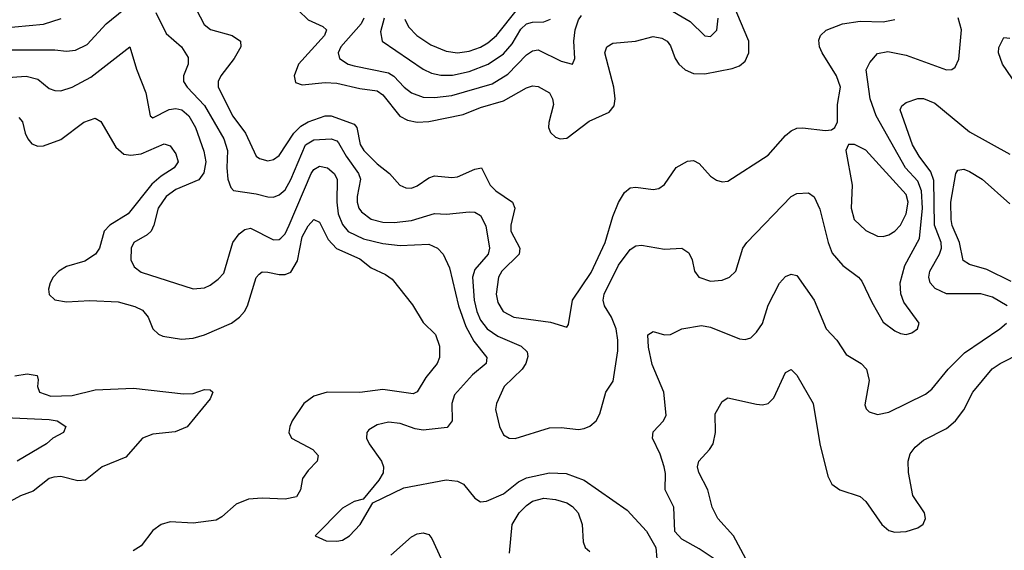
# Model space of a CAD drawing. Header units: inches. Extents: x 501365 to 657855, y 482276 to 547543.
# Tile 69 of 256: x 534207 to 537631, y 493820 to 495665. Entities that reach past the tile are written whole.
import ezdxf

# ---------------------------------------------------------------- set-up
doc = ezdxf.new("R2010")
doc.units = ezdxf.units.IN
doc.header["$MEASUREMENT"] = 0
doc.layers.add('A5439', color=7, linetype='Continuous')

msp = doc.modelspace()

# ---------------------------------------------------------------- linework, layer by layer
at = {"layer": 'A5439', "color": 5}
for points, elevation in [([(534805.5, 495730), (534848.6, 495648.6), (534870.4, 495630.4), (534946.7, 495610), (534975.5, 495590), (534976.8, 495570), (534953, 495530), (534906.3, 495470), (534897, 495450), (534897, 495430), (534949, 495329), (534992.5, 495270), (535030, 495190.2), (535041.6, 495181.6), (535070, 495174.3), (535090, 495179.1), (535110, 495192.8), (535160.1, 495270), (535185.1, 495294.9), (535210, 495309.4), (535250, 495323.8), (535270, 495330.4), (535290, 495330.5), (535370, 495301.2), (535379.5, 495290), (535390.9, 495230.9), (535404, 495210), (535450, 495164.1), (535492.8, 495130), (535529.5, 495089.5), (535550, 495079.7), (535570, 495079.4), (535590, 495087.1), (535630, 495115.3), (535650, 495122.4), (535710, 495115.9), (535730, 495117.9), (535790, 495144.7), (535813.7, 495150), (535843.7, 495090), (535863, 495070), (535920.6, 495030), (535928.8, 495010), (535914.8, 494950), (535915.1, 494930), (535946.9, 494870), (535943.9, 494850), (535883.8, 494790), (535871.9, 494770), (535863.9, 494710), (535870, 494681.1), (535888.7, 494650), (535925.3, 494630), (536053.2, 494613.3), (536110, 494596.3), (536115.3, 494604.7), (536129.3, 494690), (536194.4, 494785.6), (536243.6, 494890), (536270, 494980.3), (536290, 495029.1), (536310, 495064), (536330, 495079.7), (536350, 495082.3), (536410, 495074), (536430, 495077.3), (536450, 495091.8), (536490, 495150.3), (536530, 495173.1), (536550, 495175.6), (536570, 495164.4), (536610, 495121.2), (536630, 495107.1), (536650, 495100.7), (536670, 495103.6), (536810, 495193.5), (536870, 495262.3), (536890, 495278.2), (536910, 495287.1), (536930, 495288.6), (537010, 495279), (537030, 495281.3), (537042, 495290), (537050.8, 495309.2), (537051.3, 495370), (537062, 495430), (537047.4, 495470), (536998.1, 495550), (536989, 495570), (536986.6, 495593.4), (536992.2, 495610), (537011.2, 495628.8), (537069.1, 495650.9), (537130, 495659.3), (537210, 495657.8), (537250, 495665.4)], 1980), ([(535176.8, 495696.8), (535210, 495664.4), (535260.9, 495640.9), (535274, 495630), (535267.5, 495610), (535177.3, 495510), (535161.9, 495470), (535166.5, 495446.5), (535190, 495438.5), (535270, 495446.2), (535310, 495444.3), (535390, 495425.1), (535450, 495417.5), (535470, 495403.1), (535529.1, 495329.1), (535555.7, 495315.7), (535590, 495308.8), (535630, 495311.3), (535750, 495335.1), (535810, 495359.3), (535890, 495382.7), (535970, 495428.4), (535990, 495434.5), (536010, 495432.5), (536049.3, 495410), (536060.4, 495390), (536063.1, 495370), (536047.8, 495307.8), (536046.7, 495290), (536053, 495273), (536070, 495256.5), (536086.8, 495250), (536110, 495252.7), (536188.1, 495311.9), (536256.7, 495343.3), (536274.7, 495365.3), (536278.5, 495390), (536273.8, 495430), (536242.4, 495550), (536249.3, 495570.7), (536270, 495582.6), (536349, 495590), (536410, 495606.2), (536440.5, 495600.5), (536458.4, 495590), (536470, 495574), (536486.7, 495530), (536499.5, 495510), (536522, 495490), (536550, 495477.8), (536590, 495476.3), (536684.7, 495495.3), (536710, 495504.1), (536730, 495520.9), (536743.2, 495550), (536742.5, 495590), (536675.8, 495750)], 2020), ([(534150, 495560.5), (534330, 495559.6), (534370, 495555.3), (534401.6, 495558.4), (534441.6, 495578.4), (534508.5, 495650), (534570, 495700.2)], 1960), ([(534681.1, 495690), (534717.1, 495617.1), (534770.2, 495570), (534793.4, 495533.4), (534793.5, 495510), (534777.3, 495470), (534776.8, 495450), (534789.3, 495430), (534850, 495366.8), (534917, 495250), (534929.7, 495210), (534927.1, 495150), (534930.6, 495110.6), (534941.1, 495081.1), (534950.9, 495070.9), (535030, 495059.1), (535070, 495048.4), (535090, 495047.2), (535110, 495055.3), (535130, 495073.7), (535150, 495109.4), (535201.3, 495230), (535230, 495247.5), (535290, 495250.9), (535310, 495243.5), (535316.4, 495236.4), (535342.4, 495190), (535385.9, 495130), (535392.8, 495110), (535380.3, 495050), (535380.3, 495030), (535386.5, 495010), (535396.4, 494996.4), (535430, 494971.2), (535470, 494960.9), (535510, 494959.1), (535570, 494966.5), (535650, 494990.6), (535691.8, 494988.2), (535770, 494997.2), (535790, 494995.7), (535810, 494984.2), (535828.3, 494948.3), (535841.5, 494870), (535836.6, 494850), (535790, 494796.1), (535782.4, 494770), (535787.2, 494690), (535796.4, 494650), (535810, 494620.1), (535833.2, 494590), (535870, 494564.6), (535951.3, 494530), (535971.8, 494510), (535974.2, 494494.2), (535967.9, 494470), (535955, 494450), (535891.6, 494390), (535865, 494330), (535861.8, 494310), (535876.2, 494250), (535890, 494222), (535909.3, 494209.3), (535930, 494208.5), (536050, 494245.9), (536090, 494247.5), (536150, 494240.5), (536170, 494243.2), (536190, 494251.2), (536212, 494270), (536225, 494295), (536245.5, 494370), (536271.4, 494408.6), (536286.8, 494513.2), (536287.8, 494550), (536281.1, 494590), (536265.1, 494630), (536240.4, 494670), (536236, 494690), (536239.4, 494710), (536290, 494811), (536330, 494866), (536350, 494878.3), (536370, 494880.9), (536450, 494867), (536510, 494870.4), (536534.5, 494854.5), (536545.2, 494830), (536554.3, 494790), (536569.1, 494769.1), (536610, 494755.8), (536650, 494759.3), (536675.1, 494770), (536697.2, 494790), (536721.8, 494870), (536735.3, 494890), (536889.9, 495050.1), (536910, 495060.8), (536950, 495062.7), (536970, 495048.7), (536990, 495005.5), (537018.5, 494890), (537032.9, 494852.9), (537070, 494810.2), (537124.4, 494770), (537136.2, 494756.2), (537170, 494682.4), (537210, 494613.7), (537250, 494583.6), (537270, 494574.3), (537290, 494570.3), (537310, 494575.8), (537329.5, 494590), (537335.1, 494610), (537282.4, 494682.4), (537271.9, 494711.9), (537269.2, 494750), (537285.6, 494810), (537336.1, 494903.9), (537346.2, 495010), (537343.7, 495070), (537330, 495103.1), (537287.7, 495150), (537186.2, 495330), (537164.3, 495390), (537150.8, 495490), (537163.5, 495516.5), (537190, 495546.7), (537226.2, 495553.8), (537290, 495541.4), (537429.7, 495490.3), (537448.5, 495491.5), (537460.8, 495499.2), (537472.7, 495527.3), (537482.9, 495630), (537470.9, 495670.9)], 1960), ([(535546.1, 495666.2), (535559.4, 495639.4), (535588, 495610), (535637.3, 495577.3), (535690, 495555.2), (535730, 495550.1), (535770, 495555), (535810, 495569.4), (535835.6, 495584.4), (535864.8, 495610), (535938.3, 495701.7)], 2080), ([(536450, 495710.1), (536539, 495659), (536590, 495608.1), (536610, 495606.2), (536631.4, 495628.6), (536636, 495670)], 2040), ([(534090, 495631.2), (534289.6, 495649.6), (534351.5, 495668.5)], 1980), ([(535403.8, 495670), (535394.6, 495650), (535323.6, 495570), (535314.2, 495550), (535319.7, 495530), (535350, 495510.1), (535370, 495503.9), (535490, 495480.3), (535508.4, 495468.4), (535544.8, 495430), (535570, 495410.6), (535610, 495394.9), (535650, 495394.2), (535710, 495401.1), (535850, 495442.2), (535904.8, 495475.2), (535970, 495542.7), (535990, 495556.8), (536010, 495559.8), (536090, 495520.6), (536130, 495510.5), (536138.2, 495530), (536134.3, 495590), (536138.9, 495630), (536150, 495664.4), (536160.5, 495679.5)], 2040), ([(535475.1, 495670), (535462.2, 495622.2), (535467.8, 495590), (535610, 495492.8), (535638.9, 495478.9), (535671.7, 495471.7), (535712.3, 495472.3), (535770, 495484.7), (535836.5, 495510), (535890, 495546.3), (535919.4, 495580.6), (535950, 495632.1), (535970, 495650.5), (535990, 495656.1), (536030, 495656.9), (536053.4, 495666.6)], 2060), ([(537762, 495310), (537624.8, 495510), (537610.7, 495549.3), (537612, 495568), (537630, 495602.3), (537650, 495600.7)], 1940), ([(534150, 495463.1), (534230, 495468.1), (534270, 495457.6), (534310, 495425.7), (534330, 495418), (534350, 495417.7), (534390.2, 495430.2), (534454.9, 495465.1), (534590, 495570.3), (534613.2, 495493.2), (534646, 495410), (534661.1, 495330), (534670, 495323.9), (534727, 495353), (534750, 495356.1), (534770.8, 495350.8), (534795.5, 495330), (534818.8, 495290), (534847.6, 495207.6), (534854.3, 495170), (534847.7, 495132.3), (534830, 495108.1), (534750, 495074.1), (534716.3, 495050), (534688.3, 495010), (534673.7, 494950), (534663.9, 494930), (534650, 494917), (534603.8, 494890), (534594.8, 494870), (534593.8, 494830), (534605.3, 494805.3), (534630, 494786.7), (534810, 494729.2), (534850, 494733), (534870, 494742.2), (534897.9, 494762.1), (534916.6, 494783.4), (534948.4, 494890), (534970, 494920.2), (534990, 494935.5), (535010, 494939.8), (535090, 494899.4), (535110, 494900.6), (535115, 494905), (535130, 494920.6), (535144.4, 494950), (535220.3, 495130), (535230, 495143.9), (535250, 495155.6), (535278.2, 495150), (535301.2, 495130), (535311.7, 495110), (535310.1, 495030), (535314.8, 494990), (535330, 494952.3), (535350, 494928.7), (535402.8, 494902.8), (535470, 494886.1), (535530, 494879.6), (535630, 494884.5), (535660.3, 494870), (535679.6, 494850), (535702.3, 494802.3), (535733.3, 494670), (535758.4, 494598.4), (535786.8, 494546.8), (535832.1, 494490), (535830, 494469.8), (535781.6, 494430), (535719.4, 494360.6), (535710.2, 494330), (535711, 494270), (535693.4, 494246.6), (535610, 494238), (535582.2, 494242.2), (535530, 494260.7), (535490, 494265.3), (535450, 494256.1), (535421.6, 494238.4), (535414, 494230), (535413.1, 494210), (535422, 494190), (535465.2, 494130), (535472.9, 494110), (535471.1, 494088.9), (535456.5, 494063.5), (535402, 493998), (535370, 493989.6), (535330, 493966), (535234.8, 493870), (535273.4, 493853.4), (535310, 493851.7), (535330, 493855.6), (535354, 493870), (535390.9, 493910), (535435.3, 493984.7), (535542.7, 494037.3), (535690, 494064.6), (535730, 494060.5), (535750.1, 494050.1), (535790, 494001.3), (535810, 493988.8), (535830.4, 493990.4), (535890, 494016), (535942.3, 494057.7), (535970, 494071.8), (536050, 494089.1), (536107.1, 494087.1), (536170, 494063.9), (536320, 493960), (536386.7, 493886.7), (536419.7, 493830), (536422.5, 493790)], 1940), ([(537641.3, 494670), (537590, 494700.2), (537550, 494711.7), (537430, 494712.2), (537390.8, 494730), (537373.2, 494750), (537368.9, 494770), (537371.9, 494790), (537406.4, 494850), (537412.6, 494870), (537411.2, 494890), (537388.5, 494950), (537386.2, 495106.2), (537375.4, 495135.4), (537334.8, 495190), (537312, 495230), (537269, 495351), (537275, 495365), (537290, 495376.9), (537330, 495390.2), (537350, 495391), (537390, 495374.4), (537510, 495274.3), (537650, 495197.3)], 1940), ([(534204.4, 495324.4), (534217.6, 495310), (534226.7, 495270), (534236, 495250), (534250, 495233.7), (534270, 495225.5), (534290, 495225.8), (534350, 495247.8), (534430, 495308.6), (534470, 495322), (534490, 495310.4), (534541.3, 495221.3), (534570, 495197.5), (534593.8, 495193.8), (534630, 495198.3), (534710, 495232.8), (534730, 495226.2), (534750, 495198.5), (534758.8, 495170), (534744.7, 495150), (534699, 495121), (534667.3, 495092.7), (534584.8, 494990), (534521.2, 494950), (534500.8, 494930), (534484.6, 494870), (534470.8, 494849.2), (534434.3, 494825.8), (534370, 494807.1), (534343.8, 494790), (534323.8, 494770), (534312.8, 494750), (534307.6, 494727.6), (534309.4, 494709.4), (534330, 494690.3), (534370, 494683.5), (534451.7, 494688.3), (534550, 494684), (534607.5, 494667.5), (534634.3, 494654.3), (534654.3, 494630), (534670.3, 494590), (534690, 494571.4), (534705, 494565), (534770, 494554.3), (534810, 494558.1), (534850, 494568.8), (534944.4, 494610), (534971.4, 494630), (534989, 494650), (534998.9, 494670), (535030, 494768.5), (535039.5, 494780.5), (535050, 494787.7), (535070, 494787.5), (535110, 494778.3), (535130, 494778.3), (535150, 494787), (535173.4, 494826.6), (535190, 494910.2), (535210, 494948.6), (535230, 494970.2), (535250, 494961.3), (535280.3, 494900.3), (535309.5, 494869.5), (535390, 494833.7), (535430, 494802), (535479.3, 494779.3), (535502.7, 494762.7), (535572.9, 494672.9), (535610, 494612.4), (535653.4, 494570), (535667.6, 494530), (535667.6, 494490), (535659.6, 494470), (535619.6, 494420.4), (535590, 494371), (535575.8, 494364.2), (535470, 494378.9), (535390, 494368.5), (535276, 494370), (535230, 494356), (535195.7, 494330), (535155.3, 494270), (535146.2, 494250), (535143.5, 494230), (535152.6, 494210), (535227, 494170), (535245.3, 494150), (535241.3, 494130), (535210, 494098), (535190.2, 494070), (535184.1, 494030), (535170, 494006), (535130, 493997.8), (535050, 494001.5), (535002.7, 493997.3), (534959.7, 493980.3), (534910, 493936.8), (534890, 493924.7), (534810, 493914.5), (534730, 493918.9), (534699.3, 493910), (534670, 493888.4), (534630, 493835.1), (534601.9, 493818.1)], 1920), ([(537655.1, 494755.1), (537570, 494796.4), (537510, 494813.6), (537487.7, 494827.7), (537475.5, 494890), (537450, 494949.8), (537446, 494970), (537445.5, 495030), (537463.1, 495130), (537470, 495141.1), (537477, 495143), (537490, 495144.7), (537510, 495136.8), (537553.7, 495110), (537650, 495024.6)], 1920), ([(536621.8, 493790), (536570, 493825.5), (536510, 493858.7), (536485.7, 493885.7), (536481.5, 493970), (536451.6, 494030), (536453.5, 494086.5), (536448.9, 494110), (536434.8, 494154.8), (536408.3, 494210), (536410, 494232.2), (536446.6, 494270), (536455.6, 494290), (536447.1, 494370), (536406.4, 494466.4), (536393.5, 494526.5), (536391.3, 494568.7), (536410, 494581.1), (536450, 494568.8), (536470, 494570.3), (536510, 494590.2), (536578, 494602), (536610, 494596.3), (536710, 494555.2), (536730, 494552.7), (536750, 494558.9), (536770, 494578.3), (536790, 494608.8), (536810, 494672), (536850, 494748.8), (536870, 494771.5), (536890, 494779.6), (536910, 494775.6), (536970.2, 494690), (537011.5, 494590), (537049, 494550), (537081.3, 494501.3), (537133.4, 494470), (537152.3, 494450), (537161, 494410), (537146.3, 494326.3), (537151.3, 494311.3), (537161.3, 494301.3), (537190, 494292.6), (537230, 494300.7), (537357.7, 494362.3), (537379.3, 494380.7), (537436.2, 494450), (537493.1, 494506.9), (537616.1, 494590), (537638.7, 494610)], 1940), ([(536732.8, 493790), (536690, 493869.8), (536635.3, 493930), (536615.7, 493970), (536599.9, 494030), (536568.5, 494090), (536564.2, 494110), (536568.7, 494130), (536606.6, 494170), (536618.6, 494190), (536626.8, 494230), (536625.3, 494294.7), (536650, 494337.1), (536670, 494350.4), (536770, 494327.5), (536790, 494325.4), (536810, 494330.2), (536830, 494350.4), (536870, 494437.6), (536890, 494448.4), (536910, 494428.4), (536966, 494330), (536990.1, 494190.1), (537017.8, 494077.8), (537031.2, 494050), (537059.5, 494030), (537130, 494006.5), (537149.2, 493990), (537204.9, 493910), (537230, 493889.2), (537250, 493883.2), (537290, 493885.4), (537330, 493898.5), (537348.8, 493911.2), (537356.8, 493930), (537353.6, 493950), (537313.5, 494010), (537297.8, 494090), (537297.3, 494130), (537304.3, 494155.8), (537321.1, 494178.9), (537350, 494202.9), (537430, 494244), (537462, 494270), (537490, 494307.9), (537521.9, 494370), (537589.2, 494450.8), (537617.2, 494470), (537691.8, 494508.2)], 1920), ([(534190, 494427), (534233.2, 494433.1), (534267.6, 494427.6), (534272.1, 494412.1), (534269.3, 494390), (534276.5, 494370), (534315.7, 494355.7), (534390, 494358.6), (534470, 494377.6), (534603.2, 494383.2), (534776.4, 494363.6), (534810, 494365.3), (534850, 494379.6), (534870, 494378.4), (534878.4, 494370), (534870, 494347), (534790, 494249.7), (534747.6, 494232.4), (534670, 494223.4), (534634.6, 494210), (534576.5, 494143.5), (534493.8, 494110), (534435.7, 494064.3), (534410, 494062.1), (534350, 494076.9), (534325.9, 494074.1), (534310, 494069.2), (534253.9, 494026.1), (534210, 494009.9), (534173.8, 493990)], 1880), ([(534130, 494283.3), (534310, 494275), (534338, 494270), (534368.2, 494250), (534359.3, 494230), (534323.1, 494210), (534300.4, 494190), (534198.7, 494130)], 1860), ([(535910.4, 493810.4), (535920.1, 493910), (535944.2, 493950), (535970, 493976.1), (535990, 493990.6), (536030, 494000.7), (536070, 493996.8), (536110, 493985), (536130, 493972.1), (536149.5, 493950), (536163.8, 493910), (536166.3, 493850), (536173.6, 493830), (536190, 493815.9)], 1920), ([(535497.4, 493802.6), (535570, 493867.2), (535590, 493877.8), (535610, 493880.7), (535630, 493874.6), (535640.9, 493860.9), (535672.8, 493790)], 1920)]:
    msp.add_lwpolyline(points, dxfattribs=dict(at, elevation=elevation))
at = {"layer": 'A5439', "color": 5, "elevation": 1980}
msp.add_lwpolyline([(537088.9, 495231.1), (537079.6, 495210), (537101.7, 495090), (537098.9, 495010), (537108.9, 494970), (537150, 494931.8), (537190, 494912.3), (537210, 494911.5), (537230, 494916.8), (537250, 494929.5), (537270, 494950.9), (537290.3, 494990), (537296.7, 495030), (537290, 495057.4), (537150, 495210.7), (537110, 495230.9)], close=True, dxfattribs=at)

doc.saveas('drawing.dxf')
